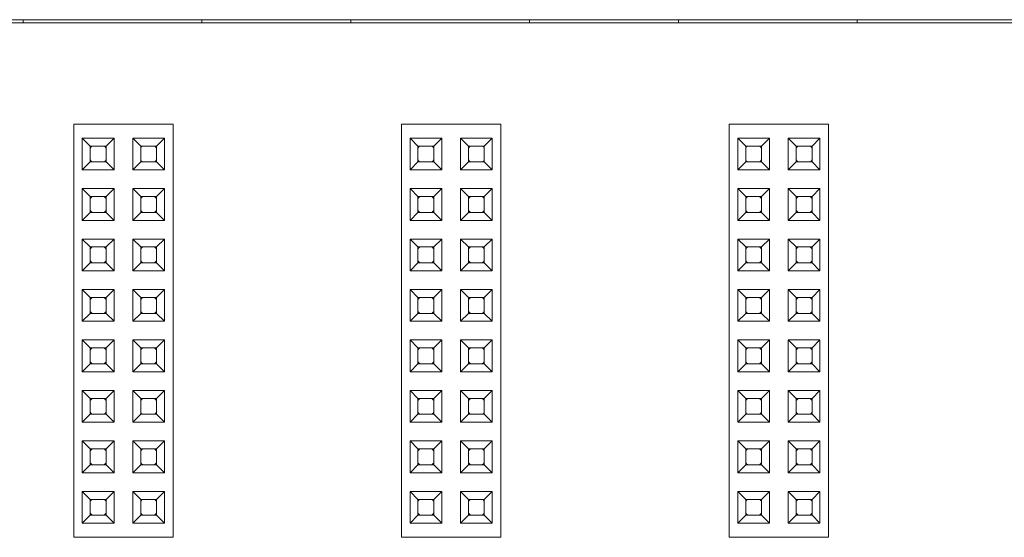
# Paper-space layout 'Blatt2' of a CAD drawing. Header units: millimetres. Extents: x 257 to 862, y 404 to 535.
# Tile 6 of 36: x 365 to 415, y 477 to 503. Entities that reach past the tile are written whole.
import ezdxf

# ---------------------------------------------------------------- set-up
doc = ezdxf.new("R2010")
doc.units = ezdxf.units.MM

psp = doc.layouts.new('Blatt2')

# ---------------------------------------------------------------- linework, layer by layer
at = {"color": 7, "linetype": 'Continuous', "lineweight": 15}
for p, q in [((477.233, 502.74), (312.233, 502.74)), ((365.483, 502.59), (365.483, 502.74)), ((374.483, 502.74), (374.483, 502.59)), ((381.983, 502.59), (381.983, 502.74)), ((390.983, 502.59), (390.983, 502.74)), ((398.483, 502.59), (398.483, 502.74)), ((407.483, 502.59), (407.483, 502.74)), ((826.514, 502.59), (259.333, 502.59)), ((368.033, 476.69), (368.033, 497.49)), ((368.033, 497.49), (373.033, 497.49)), ((373.033, 476.69), (373.033, 497.49)), ((384.533, 497.49), (389.533, 497.49)), ((384.533, 476.69), (384.533, 497.49)), ((389.533, 476.69), (389.533, 497.49)), ((401.033, 476.69), (401.033, 497.49)), ((401.033, 497.49), (406.033, 497.49)), ((406.033, 476.69), (406.033, 497.49)), ((368.463, 496.78), (370.063, 496.78)), ((368.463, 495.18), (368.463, 496.78)), ((368.463, 496.78), (368.863, 496.38)), ((369.663, 496.38), (370.063, 496.78)), ((370.063, 496.78), (370.063, 495.18)), ((371.003, 496.78), (372.603, 496.78)), ((371.003, 495.18), (371.003, 496.78)), ((371.003, 496.78), (371.403, 496.38)), ((372.203, 496.38), (372.603, 496.78)), ((372.603, 496.78), (372.603, 495.18)), ((384.963, 495.18), (384.963, 496.78)), ((384.963, 496.78), (385.363, 496.38)), ((384.963, 496.78), (386.563, 496.78)), ((386.163, 496.38), (386.563, 496.78)), ((386.563, 496.78), (386.563, 495.18)), ((387.503, 495.18), (387.503, 496.78)), ((387.503, 496.78), (387.903, 496.38)), ((387.503, 496.78), (389.103, 496.78)), ((388.703, 496.38), (389.103, 496.78)), ((389.103, 496.78), (389.103, 495.18)), ((401.463, 496.78), (403.063, 496.78)), ((401.463, 496.78), (401.863, 496.38)), ((401.463, 495.18), (401.463, 496.78)), ((402.663, 496.38), (403.063, 496.78)), ((403.063, 496.78), (403.063, 495.18)), ((404.003, 495.18), (404.003, 496.78)), ((404.003, 496.78), (404.403, 496.38)), ((404.003, 496.78), (405.603, 496.78)), ((405.203, 496.38), (405.603, 496.78)), ((405.603, 496.78), (405.603, 495.18)), ((368.863, 495.58), (368.863, 496.38)), ((368.863, 496.38), (369.663, 496.38)), ((369.663, 496.38), (369.663, 495.58)), ((371.403, 496.38), (372.203, 496.38)), ((371.403, 495.58), (371.403, 496.38)), ((372.203, 496.38), (372.203, 495.58)), ((385.363, 495.58), (385.363, 496.38)), ((385.363, 496.38), (386.163, 496.38)), ((386.163, 496.38), (386.163, 495.58)), ((387.903, 495.58), (387.903, 496.38)), ((387.903, 496.38), (388.703, 496.38)), ((388.703, 496.38), (388.703, 495.58)), ((401.863, 496.38), (402.663, 496.38)), ((401.863, 495.58), (401.863, 496.38)), ((402.663, 496.38), (402.663, 495.58)), ((404.403, 495.58), (404.403, 496.38)), ((404.403, 496.38), (405.203, 496.38)), ((405.203, 496.38), (405.203, 495.58)), ((368.463, 495.18), (368.863, 495.58)), ((369.663, 495.58), (368.863, 495.58)), ((370.063, 495.18), (369.663, 495.58)), ((371.003, 495.18), (371.403, 495.58)), ((372.203, 495.58), (371.403, 495.58)), ((372.603, 495.18), (372.203, 495.58)), ((384.963, 495.18), (385.363, 495.58)), ((386.163, 495.58), (385.363, 495.58)), ((386.563, 495.18), (386.163, 495.58)), ((387.503, 495.18), (387.903, 495.58)), ((388.703, 495.58), (387.903, 495.58)), ((389.103, 495.18), (388.703, 495.58)), ((401.463, 495.18), (401.863, 495.58)), ((402.663, 495.58), (401.863, 495.58)), ((403.063, 495.18), (402.663, 495.58)), ((404.003, 495.18), (404.403, 495.58)), ((405.203, 495.58), (404.403, 495.58)), ((405.603, 495.18), (405.203, 495.58)), ((370.063, 495.18), (368.463, 495.18)), ((372.603, 495.18), (371.003, 495.18)), ((386.563, 495.18), (384.963, 495.18)), ((389.103, 495.18), (387.503, 495.18)), ((403.063, 495.18), (401.463, 495.18)), ((405.603, 495.18), (404.003, 495.18)), ((368.463, 494.24), (370.063, 494.24)), ((368.463, 492.64), (368.463, 494.24)), ((368.463, 494.24), (368.863, 493.84)), ((369.663, 493.84), (370.063, 494.24)), ((370.063, 494.24), (370.063, 492.64)), ((371.003, 494.24), (372.603, 494.24)), ((371.003, 492.64), (371.003, 494.24)), ((371.003, 494.24), (371.403, 493.84)), ((372.203, 493.84), (372.603, 494.24)), ((372.603, 494.24), (372.603, 492.64)), ((384.963, 492.64), (384.963, 494.24)), ((384.963, 494.24), (385.363, 493.84)), ((384.963, 494.24), (386.563, 494.24)), ((386.163, 493.84), (386.563, 494.24)), ((386.563, 494.24), (386.563, 492.64)), ((387.503, 492.64), (387.503, 494.24)), ((387.503, 494.24), (387.903, 493.84)), ((387.503, 494.24), (389.103, 494.24)), ((388.703, 493.84), (389.103, 494.24)), ((389.103, 494.24), (389.103, 492.64)), ((401.463, 494.24), (403.063, 494.24)), ((401.463, 494.24), (401.863, 493.84)), ((401.463, 492.64), (401.463, 494.24)), ((402.663, 493.84), (403.063, 494.24)), ((403.063, 494.24), (403.063, 492.64)), ((404.003, 492.64), (404.003, 494.24)), ((404.003, 494.24), (404.403, 493.84)), ((404.003, 494.24), (405.603, 494.24)), ((405.203, 493.84), (405.603, 494.24)), ((405.603, 494.24), (405.603, 492.64)), ((368.863, 493.04), (368.863, 493.84)), ((368.863, 493.84), (369.663, 493.84)), ((369.663, 493.84), (369.663, 493.04)), ((371.403, 493.04), (371.403, 493.84)), ((371.403, 493.84), (372.203, 493.84)), ((372.203, 493.84), (372.203, 493.04)), ((385.363, 493.04), (385.363, 493.84)), ((385.363, 493.84), (386.163, 493.84)), ((386.163, 493.84), (386.163, 493.04)), ((387.903, 493.04), (387.903, 493.84)), ((387.903, 493.84), (388.703, 493.84)), ((388.703, 493.84), (388.703, 493.04)), ((401.863, 493.84), (402.663, 493.84)), ((401.863, 493.04), (401.863, 493.84)), ((402.663, 493.84), (402.663, 493.04)), ((404.403, 493.04), (404.403, 493.84)), ((404.403, 493.84), (405.203, 493.84)), ((405.203, 493.84), (405.203, 493.04)), ((368.463, 492.64), (368.863, 493.04)), ((369.663, 493.04), (368.863, 493.04)), ((370.063, 492.64), (369.663, 493.04)), ((371.003, 492.64), (371.403, 493.04)), ((372.203, 493.04), (371.403, 493.04)), ((372.603, 492.64), (372.203, 493.04)), ((384.963, 492.64), (385.363, 493.04)), ((386.163, 493.04), (385.363, 493.04)), ((386.563, 492.64), (386.163, 493.04)), ((387.503, 492.64), (387.903, 493.04)), ((388.703, 493.04), (387.903, 493.04)), ((389.103, 492.64), (388.703, 493.04)), ((401.463, 492.64), (401.863, 493.04)), ((402.663, 493.04), (401.863, 493.04)), ((403.063, 492.64), (402.663, 493.04)), ((404.003, 492.64), (404.403, 493.04)), ((405.203, 493.04), (404.403, 493.04)), ((405.603, 492.64), (405.203, 493.04)), ((370.063, 492.64), (368.463, 492.64)), ((372.603, 492.64), (371.003, 492.64)), ((386.563, 492.64), (384.963, 492.64)), ((389.103, 492.64), (387.503, 492.64)), ((403.063, 492.64), (401.463, 492.64)), ((405.603, 492.64), (404.003, 492.64)), ((368.463, 491.7), (370.063, 491.7)), ((368.463, 490.1), (368.463, 491.7)), ((368.463, 491.7), (368.863, 491.3)), ((368.863, 490.5), (368.863, 491.3)), ((368.863, 491.3), (369.663, 491.3)), ((369.663, 491.3), (370.063, 491.7)), ((369.663, 491.3), (369.663, 490.5)), ((370.063, 491.7), (370.063, 490.1)), ((371.003, 491.7), (372.603, 491.7)), ((371.003, 490.1), (371.003, 491.7)), ((371.003, 491.7), (371.403, 491.3)), ((371.403, 491.3), (372.203, 491.3)), ((371.403, 490.5), (371.403, 491.3)), ((372.203, 491.3), (372.603, 491.7)), ((372.203, 491.3), (372.203, 490.5)), ((372.603, 491.7), (372.603, 490.1)), ((384.963, 491.7), (386.563, 491.7)), ((384.963, 491.7), (385.363, 491.3)), ((384.963, 490.1), (384.963, 491.7)), ((385.363, 491.3), (386.163, 491.3)), ((385.363, 490.5), (385.363, 491.3)), ((386.163, 491.3), (386.563, 491.7)), ((386.163, 491.3), (386.163, 490.5)), ((386.563, 491.7), (386.563, 490.1)), ((387.503, 490.1), (387.503, 491.7)), ((387.503, 491.7), (387.903, 491.3)), ((387.503, 491.7), (389.103, 491.7)), ((387.903, 490.5), (387.903, 491.3)), ((387.903, 491.3), (388.703, 491.3)), ((388.703, 491.3), (389.103, 491.7)), ((388.703, 491.3), (388.703, 490.5)), ((389.103, 491.7), (389.103, 490.1)), ((401.463, 491.7), (403.063, 491.7)), ((401.463, 491.7), (401.863, 491.3)), ((401.463, 490.1), (401.463, 491.7)), ((401.863, 491.3), (402.663, 491.3)), ((401.863, 490.5), (401.863, 491.3)), ((402.663, 491.3), (403.063, 491.7)), ((402.663, 491.3), (402.663, 490.5)), ((403.063, 491.7), (403.063, 490.1)), ((404.003, 491.7), (405.603, 491.7)), ((404.003, 490.1), (404.003, 491.7)), ((404.003, 491.7), (404.403, 491.3)), ((404.403, 490.5), (404.403, 491.3)), ((404.403, 491.3), (405.203, 491.3)), ((405.203, 491.3), (405.603, 491.7)), ((405.203, 491.3), (405.203, 490.5)), ((405.603, 491.7), (405.603, 490.1)), ((368.463, 490.1), (368.863, 490.5)), ((369.663, 490.5), (368.863, 490.5)), ((370.063, 490.1), (369.663, 490.5)), ((371.003, 490.1), (371.403, 490.5)), ((372.203, 490.5), (371.403, 490.5)), ((372.603, 490.1), (372.203, 490.5)), ((384.963, 490.1), (385.363, 490.5)), ((386.163, 490.5), (385.363, 490.5)), ((386.563, 490.1), (386.163, 490.5)), ((387.503, 490.1), (387.903, 490.5)), ((388.703, 490.5), (387.903, 490.5)), ((389.103, 490.1), (388.703, 490.5)), ((401.463, 490.1), (401.863, 490.5)), ((402.663, 490.5), (401.863, 490.5)), ((403.063, 490.1), (402.663, 490.5)), ((404.003, 490.1), (404.403, 490.5)), ((405.203, 490.5), (404.403, 490.5)), ((405.603, 490.1), (405.203, 490.5)), ((370.063, 490.1), (368.463, 490.1)), ((372.603, 490.1), (371.003, 490.1)), ((386.563, 490.1), (384.963, 490.1)), ((389.103, 490.1), (387.503, 490.1)), ((403.063, 490.1), (401.463, 490.1)), ((405.603, 490.1), (404.003, 490.1)), ((368.463, 489.16), (370.063, 489.16)), ((368.463, 487.56), (368.463, 489.16)), ((368.463, 489.16), (368.863, 488.76)), ((369.663, 488.76), (370.063, 489.16)), ((370.063, 489.16), (370.063, 487.56)), ((371.003, 489.16), (372.603, 489.16)), ((371.003, 487.56), (371.003, 489.16)), ((371.003, 489.16), (371.403, 488.76)), ((372.203, 488.76), (372.603, 489.16)), ((372.603, 489.16), (372.603, 487.56)), ((384.963, 487.56), (384.963, 489.16)), ((384.963, 489.16), (385.363, 488.76)), ((384.963, 489.16), (386.563, 489.16)), ((386.163, 488.76), (386.563, 489.16)), ((386.563, 489.16), (386.563, 487.56)), ((387.503, 487.56), (387.503, 489.16)), ((387.503, 489.16), (387.903, 488.76)), ((387.503, 489.16), (389.103, 489.16)), ((388.703, 488.76), (389.103, 489.16)), ((389.103, 489.16), (389.103, 487.56)), ((401.463, 489.16), (403.063, 489.16)), ((401.463, 489.16), (401.863, 488.76)), ((401.463, 487.56), (401.463, 489.16)), ((402.663, 488.76), (403.063, 489.16)), ((403.063, 489.16), (403.063, 487.56)), ((404.003, 489.16), (405.603, 489.16)), ((404.003, 489.16), (404.403, 488.76)), ((404.003, 487.56), (404.003, 489.16)), ((405.203, 488.76), (405.603, 489.16)), ((405.603, 489.16), (405.603, 487.56)), ((368.863, 487.96), (368.863, 488.76)), ((368.863, 488.76), (369.663, 488.76)), ((369.663, 488.76), (369.663, 487.96)), ((371.403, 488.76), (372.203, 488.76)), ((371.403, 487.96), (371.403, 488.76)), ((372.203, 488.76), (372.203, 487.96)), ((385.363, 487.96), (385.363, 488.76)), ((385.363, 488.76), (386.163, 488.76)), ((386.163, 488.76), (386.163, 487.96)), ((387.903, 487.96), (387.903, 488.76)), ((387.903, 488.76), (388.703, 488.76)), ((388.703, 488.76), (388.703, 487.96)), ((401.863, 488.76), (402.663, 488.76)), ((401.863, 487.96), (401.863, 488.76)), ((402.663, 488.76), (402.663, 487.96)), ((404.403, 488.76), (405.203, 488.76)), ((404.403, 487.96), (404.403, 488.76)), ((405.203, 488.76), (405.203, 487.96)), ((368.463, 487.56), (368.863, 487.96)), ((369.663, 487.96), (368.863, 487.96)), ((370.063, 487.56), (369.663, 487.96)), ((371.003, 487.56), (371.403, 487.96)), ((372.203, 487.96), (371.403, 487.96)), ((372.603, 487.56), (372.203, 487.96)), ((384.963, 487.56), (385.363, 487.96)), ((386.163, 487.96), (385.363, 487.96)), ((386.563, 487.56), (386.163, 487.96)), ((387.503, 487.56), (387.903, 487.96)), ((388.703, 487.96), (387.903, 487.96)), ((389.103, 487.56), (388.703, 487.96)), ((401.463, 487.56), (401.863, 487.96)), ((402.663, 487.96), (401.863, 487.96)), ((403.063, 487.56), (402.663, 487.96)), ((404.003, 487.56), (404.403, 487.96)), ((405.203, 487.96), (404.403, 487.96)), ((405.603, 487.56), (405.203, 487.96)), ((370.063, 487.56), (368.463, 487.56)), ((372.603, 487.56), (371.003, 487.56)), ((386.563, 487.56), (384.963, 487.56)), ((389.103, 487.56), (387.503, 487.56)), ((403.063, 487.56), (401.463, 487.56)), ((405.603, 487.56), (404.003, 487.56)), ((368.463, 486.62), (370.063, 486.62)), ((368.463, 485.02), (368.463, 486.62)), ((368.463, 486.62), (368.863, 486.22)), ((369.663, 486.22), (370.063, 486.62)), ((370.063, 486.62), (370.063, 485.02)), ((371.003, 486.62), (372.603, 486.62)), ((371.003, 485.02), (371.003, 486.62)), ((371.003, 486.62), (371.403, 486.22)), ((372.203, 486.22), (372.603, 486.62)), ((372.603, 486.62), (372.603, 485.02)), ((384.963, 485.02), (384.963, 486.62)), ((384.963, 486.62), (385.363, 486.22)), ((384.963, 486.62), (386.563, 486.62)), ((386.163, 486.22), (386.563, 486.62)), ((386.563, 486.62), (386.563, 485.02)), ((387.503, 485.02), (387.503, 486.62)), ((387.503, 486.62), (387.903, 486.22)), ((387.503, 486.62), (389.103, 486.62)), ((388.703, 486.22), (389.103, 486.62)), ((389.103, 486.62), (389.103, 485.02)), ((401.463, 486.62), (403.063, 486.62)), ((401.463, 485.02), (401.463, 486.62)), ((401.463, 486.62), (401.863, 486.22)), ((402.663, 486.22), (403.063, 486.62)), ((403.063, 486.62), (403.063, 485.02)), ((404.003, 486.62), (405.603, 486.62)), ((404.003, 486.62), (404.403, 486.22)), ((404.003, 485.02), (404.003, 486.62)), ((405.203, 486.22), (405.603, 486.62)), ((405.603, 486.62), (405.603, 485.02)), ((368.863, 485.42), (368.863, 486.22)), ((368.863, 486.22), (369.663, 486.22)), ((369.663, 486.22), (369.663, 485.42)), ((371.403, 486.22), (372.203, 486.22)), ((371.403, 485.42), (371.403, 486.22)), ((372.203, 486.22), (372.203, 485.42)), ((385.363, 485.42), (385.363, 486.22)), ((385.363, 486.22), (386.163, 486.22)), ((386.163, 486.22), (386.163, 485.42)), ((387.903, 485.42), (387.903, 486.22)), ((387.903, 486.22), (388.703, 486.22)), ((388.703, 486.22), (388.703, 485.42)), ((401.863, 486.22), (402.663, 486.22)), ((401.863, 485.42), (401.863, 486.22)), ((402.663, 486.22), (402.663, 485.42)), ((404.403, 486.22), (405.203, 486.22)), ((404.403, 485.42), (404.403, 486.22)), ((405.203, 486.22), (405.203, 485.42)), ((368.463, 485.02), (368.863, 485.42)), ((369.663, 485.42), (368.863, 485.42)), ((370.063, 485.02), (369.663, 485.42)), ((371.003, 485.02), (371.403, 485.42)), ((372.203, 485.42), (371.403, 485.42)), ((372.603, 485.02), (372.203, 485.42)), ((384.963, 485.02), (385.363, 485.42)), ((386.163, 485.42), (385.363, 485.42)), ((386.563, 485.02), (386.163, 485.42)), ((387.503, 485.02), (387.903, 485.42)), ((388.703, 485.42), (387.903, 485.42)), ((389.103, 485.02), (388.703, 485.42)), ((401.463, 485.02), (401.863, 485.42)), ((402.663, 485.42), (401.863, 485.42)), ((403.063, 485.02), (402.663, 485.42)), ((404.003, 485.02), (404.403, 485.42)), ((405.203, 485.42), (404.403, 485.42)), ((405.603, 485.02), (405.203, 485.42)), ((370.063, 485.02), (368.463, 485.02)), ((372.603, 485.02), (371.003, 485.02)), ((386.563, 485.02), (384.963, 485.02)), ((389.103, 485.02), (387.503, 485.02)), ((403.063, 485.02), (401.463, 485.02)), ((405.603, 485.02), (404.003, 485.02)), ((368.463, 484.08), (370.063, 484.08)), ((368.463, 482.48), (368.463, 484.08)), ((368.463, 484.08), (368.863, 483.68)), ((369.663, 483.68), (370.063, 484.08)), ((370.063, 484.08), (370.063, 482.48)), ((371.003, 484.08), (372.603, 484.08)), ((371.003, 482.48), (371.003, 484.08)), ((371.003, 484.08), (371.403, 483.68)), ((372.203, 483.68), (372.603, 484.08)), ((372.603, 484.08), (372.603, 482.48)), ((384.963, 482.48), (384.963, 484.08)), ((384.963, 484.08), (385.363, 483.68)), ((384.963, 484.08), (386.563, 484.08)), ((386.163, 483.68), (386.563, 484.08)), ((386.563, 484.08), (386.563, 482.48)), ((387.503, 484.08), (389.103, 484.08)), ((387.503, 484.08), (387.903, 483.68)), ((387.503, 482.48), (387.503, 484.08)), ((388.703, 483.68), (389.103, 484.08)), ((389.103, 484.08), (389.103, 482.48)), ((401.463, 484.08), (403.063, 484.08)), ((401.463, 484.08), (401.863, 483.68)), ((401.463, 482.48), (401.463, 484.08)), ((402.663, 483.68), (403.063, 484.08)), ((403.063, 484.08), (403.063, 482.48)), ((404.003, 484.08), (405.603, 484.08)), ((404.003, 484.08), (404.403, 483.68)), ((404.003, 482.48), (404.003, 484.08)), ((405.203, 483.68), (405.603, 484.08)), ((405.603, 484.08), (405.603, 482.48)), ((368.863, 482.88), (368.863, 483.68)), ((368.863, 483.68), (369.663, 483.68)), ((369.663, 483.68), (369.663, 482.88)), ((371.403, 483.68), (372.203, 483.68)), ((371.403, 482.88), (371.403, 483.68)), ((372.203, 483.68), (372.203, 482.88)), ((385.363, 482.88), (385.363, 483.68)), ((385.363, 483.68), (386.163, 483.68)), ((386.163, 483.68), (386.163, 482.88)), ((387.903, 483.68), (388.703, 483.68)), ((387.903, 482.88), (387.903, 483.68)), ((388.703, 483.68), (388.703, 482.88)), ((401.863, 483.68), (402.663, 483.68)), ((401.863, 482.88), (401.863, 483.68)), ((402.663, 483.68), (402.663, 482.88)), ((404.403, 483.68), (405.203, 483.68)), ((404.403, 482.88), (404.403, 483.68)), ((405.203, 483.68), (405.203, 482.88)), ((368.463, 482.48), (368.863, 482.88)), ((369.663, 482.88), (368.863, 482.88)), ((370.063, 482.48), (369.663, 482.88)), ((371.003, 482.48), (371.403, 482.88)), ((372.203, 482.88), (371.403, 482.88)), ((372.603, 482.48), (372.203, 482.88)), ((384.963, 482.48), (385.363, 482.88)), ((386.163, 482.88), (385.363, 482.88)), ((386.563, 482.48), (386.163, 482.88)), ((387.503, 482.48), (387.903, 482.88)), ((388.703, 482.88), (387.903, 482.88)), ((389.103, 482.48), (388.703, 482.88)), ((401.463, 482.48), (401.863, 482.88)), ((402.663, 482.88), (401.863, 482.88)), ((403.063, 482.48), (402.663, 482.88)), ((404.003, 482.48), (404.403, 482.88)), ((405.203, 482.88), (404.403, 482.88)), ((405.603, 482.48), (405.203, 482.88)), ((370.063, 482.48), (368.463, 482.48)), ((372.603, 482.48), (371.003, 482.48)), ((386.563, 482.48), (384.963, 482.48)), ((389.103, 482.48), (387.503, 482.48)), ((403.063, 482.48), (401.463, 482.48)), ((405.603, 482.48), (404.003, 482.48)), ((368.463, 481.54), (370.063, 481.54)), ((368.463, 479.94), (368.463, 481.54)), ((368.463, 481.54), (368.863, 481.14)), ((369.663, 481.14), (370.063, 481.54)), ((370.063, 481.54), (370.063, 479.94)), ((371.003, 481.54), (372.603, 481.54)), ((371.003, 479.94), (371.003, 481.54)), ((371.003, 481.54), (371.403, 481.14)), ((372.203, 481.14), (372.603, 481.54)), ((372.603, 481.54), (372.603, 479.94)), ((384.963, 479.94), (384.963, 481.54)), ((384.963, 481.54), (385.363, 481.14)), ((384.963, 481.54), (386.563, 481.54)), ((386.163, 481.14), (386.563, 481.54)), ((386.563, 481.54), (386.563, 479.94)), ((387.503, 481.54), (389.103, 481.54)), ((387.503, 479.94), (387.503, 481.54)), ((387.503, 481.54), (387.903, 481.14)), ((388.703, 481.14), (389.103, 481.54)), ((389.103, 481.54), (389.103, 479.94)), ((401.463, 481.54), (403.063, 481.54)), ((401.463, 481.54), (401.863, 481.14)), ((401.463, 479.94), (401.463, 481.54)), ((402.663, 481.14), (403.063, 481.54)), ((403.063, 481.54), (403.063, 479.94)), ((404.003, 479.94), (404.003, 481.54)), ((404.003, 481.54), (404.403, 481.14)), ((404.003, 481.54), (405.603, 481.54)), ((405.203, 481.14), (405.603, 481.54)), ((405.603, 481.54), (405.603, 479.94)), ((368.863, 481.14), (369.663, 481.14)), ((368.863, 480.34), (368.863, 481.14)), ((369.663, 481.14), (369.663, 480.34)), ((371.403, 480.34), (371.403, 481.14)), ((371.403, 481.14), (372.203, 481.14)), ((372.203, 481.14), (372.203, 480.34)), ((385.363, 480.34), (385.363, 481.14)), ((385.363, 481.14), (386.163, 481.14)), ((386.163, 481.14), (386.163, 480.34)), ((387.903, 480.34), (387.903, 481.14)), ((387.903, 481.14), (388.703, 481.14)), ((388.703, 481.14), (388.703, 480.34)), ((401.863, 481.14), (402.663, 481.14)), ((401.863, 480.34), (401.863, 481.14)), ((402.663, 481.14), (402.663, 480.34)), ((404.403, 480.34), (404.403, 481.14)), ((404.403, 481.14), (405.203, 481.14)), ((405.203, 481.14), (405.203, 480.34)), ((368.463, 479.94), (368.863, 480.34)), ((370.063, 479.94), (368.463, 479.94)), ((369.663, 480.34), (368.863, 480.34)), ((370.063, 479.94), (369.663, 480.34)), ((371.003, 479.94), (371.403, 480.34)), ((372.603, 479.94), (371.003, 479.94)), ((372.203, 480.34), (371.403, 480.34)), ((372.603, 479.94), (372.203, 480.34)), ((384.963, 479.94), (385.363, 480.34)), ((386.563, 479.94), (384.963, 479.94)), ((386.163, 480.34), (385.363, 480.34)), ((386.563, 479.94), (386.163, 480.34)), ((387.503, 479.94), (387.903, 480.34)), ((389.103, 479.94), (387.503, 479.94)), ((388.703, 480.34), (387.903, 480.34)), ((389.103, 479.94), (388.703, 480.34)), ((401.463, 479.94), (401.863, 480.34)), ((403.063, 479.94), (401.463, 479.94)), ((402.663, 480.34), (401.863, 480.34)), ((403.063, 479.94), (402.663, 480.34)), ((404.003, 479.94), (404.403, 480.34)), ((405.603, 479.94), (404.003, 479.94)), ((405.203, 480.34), (404.403, 480.34)), ((405.603, 479.94), (405.203, 480.34)), ((368.463, 479), (370.063, 479)), ((368.463, 477.4), (368.463, 479)), ((368.463, 479), (368.863, 478.6)), ((369.663, 478.6), (370.063, 479)), ((370.063, 479), (370.063, 477.4)), ((371.003, 479), (372.603, 479)), ((371.003, 477.4), (371.003, 479)), ((371.003, 479), (371.403, 478.6)), ((372.203, 478.6), (372.603, 479)), ((372.603, 479), (372.603, 477.4)), ((384.963, 477.4), (384.963, 479)), ((384.963, 479), (385.363, 478.6)), ((384.963, 479), (386.563, 479)), ((386.163, 478.6), (386.563, 479)), ((386.563, 479), (386.563, 477.4)), ((387.503, 479), (389.103, 479)), ((387.503, 477.4), (387.503, 479)), ((387.503, 479), (387.903, 478.6)), ((388.703, 478.6), (389.103, 479)), ((389.103, 479), (389.103, 477.4)), ((401.463, 477.4), (401.463, 479)), ((401.463, 479), (401.863, 478.6)), ((401.463, 479), (403.063, 479)), ((402.663, 478.6), (403.063, 479)), ((403.063, 479), (403.063, 477.4)), ((404.003, 479), (405.603, 479)), ((404.003, 479), (404.403, 478.6)), ((404.003, 477.4), (404.003, 479)), ((405.203, 478.6), (405.603, 479)), ((405.603, 479), (405.603, 477.4)), ((368.863, 477.8), (368.863, 478.6)), ((368.863, 478.6), (369.663, 478.6)), ((369.663, 478.6), (369.663, 477.8)), ((371.403, 478.6), (372.203, 478.6)), ((371.403, 477.8), (371.403, 478.6)), ((372.203, 478.6), (372.203, 477.8)), ((385.363, 477.8), (385.363, 478.6)), ((385.363, 478.6), (386.163, 478.6)), ((386.163, 478.6), (386.163, 477.8)), ((387.903, 478.6), (388.703, 478.6)), ((387.903, 477.8), (387.903, 478.6)), ((388.703, 478.6), (388.703, 477.8)), ((401.863, 477.8), (401.863, 478.6)), ((401.863, 478.6), (402.663, 478.6)), ((402.663, 478.6), (402.663, 477.8)), ((404.403, 478.6), (405.203, 478.6)), ((404.403, 477.8), (404.403, 478.6)), ((405.203, 478.6), (405.203, 477.8)), ((368.463, 477.4), (368.863, 477.8)), ((370.063, 477.4), (368.463, 477.4)), ((369.663, 477.8), (368.863, 477.8)), ((370.063, 477.4), (369.663, 477.8)), ((371.003, 477.4), (371.403, 477.8)), ((372.603, 477.4), (371.003, 477.4)), ((372.203, 477.8), (371.403, 477.8)), ((372.603, 477.4), (372.203, 477.8)), ((384.963, 477.4), (385.363, 477.8)), ((386.563, 477.4), (384.963, 477.4)), ((386.163, 477.8), (385.363, 477.8)), ((386.563, 477.4), (386.163, 477.8)), ((387.503, 477.4), (387.903, 477.8)), ((389.103, 477.4), (387.503, 477.4)), ((388.703, 477.8), (387.903, 477.8)), ((389.103, 477.4), (388.703, 477.8)), ((401.463, 477.4), (401.863, 477.8)), ((403.063, 477.4), (401.463, 477.4)), ((402.663, 477.8), (401.863, 477.8)), ((403.063, 477.4), (402.663, 477.8)), ((404.003, 477.4), (404.403, 477.8)), ((405.603, 477.4), (404.003, 477.4)), ((405.203, 477.8), (404.403, 477.8)), ((405.603, 477.4), (405.203, 477.8)), ((368.033, 476.69), (373.033, 476.69)), ((384.533, 476.69), (389.533, 476.69)), ((401.033, 476.69), (406.033, 476.69))]:
    psp.add_line(p, q, dxfattribs=at)
at = {"color": 7, "linetype": 'Continuous', "lineweight": 15, "flags": 128}
for points in [[(368.863, 496.28), (368.909, 496.333), (368.963, 496.38)], [(369.563, 496.38), (369.616, 496.333), (369.663, 496.28)], [(371.403, 496.28), (371.449, 496.333), (371.503, 496.38)], [(372.103, 496.38), (372.156, 496.333), (372.203, 496.28)], [(385.363, 496.28), (385.409, 496.333), (385.463, 496.38)], [(386.063, 496.38), (386.116, 496.333), (386.163, 496.28)], [(387.903, 496.28), (387.949, 496.333), (388.003, 496.38)], [(388.603, 496.38), (388.656, 496.333), (388.703, 496.28)], [(401.863, 496.28), (401.909, 496.333), (401.963, 496.38)], [(402.563, 496.38), (402.616, 496.333), (402.663, 496.28)], [(404.403, 496.28), (404.449, 496.333), (404.503, 496.38)], [(405.103, 496.38), (405.156, 496.333), (405.203, 496.28)], [(368.963, 495.58), (368.909, 495.626), (368.863, 495.68)], [(369.663, 495.68), (369.616, 495.626), (369.563, 495.58)], [(371.503, 495.58), (371.449, 495.626), (371.403, 495.68)], [(372.203, 495.68), (372.156, 495.626), (372.103, 495.58)], [(385.463, 495.58), (385.409, 495.626), (385.363, 495.68)], [(386.163, 495.68), (386.116, 495.626), (386.063, 495.58)], [(388.003, 495.58), (387.949, 495.626), (387.903, 495.68)], [(388.703, 495.68), (388.656, 495.626), (388.603, 495.58)], [(401.963, 495.58), (401.909, 495.626), (401.863, 495.68)], [(402.663, 495.68), (402.616, 495.626), (402.563, 495.58)], [(404.503, 495.58), (404.449, 495.626), (404.403, 495.68)], [(405.203, 495.68), (405.156, 495.626), (405.103, 495.58)], [(368.863, 493.74), (368.909, 493.793), (368.963, 493.84)], [(369.563, 493.84), (369.616, 493.793), (369.663, 493.74)], [(371.403, 493.74), (371.449, 493.793), (371.503, 493.84)], [(372.103, 493.84), (372.156, 493.793), (372.203, 493.74)], [(385.363, 493.74), (385.409, 493.793), (385.463, 493.84)], [(386.063, 493.84), (386.116, 493.793), (386.163, 493.74)], [(387.903, 493.74), (387.949, 493.793), (388.003, 493.84)], [(388.603, 493.84), (388.656, 493.793), (388.703, 493.74)], [(401.863, 493.74), (401.909, 493.793), (401.963, 493.84)], [(402.563, 493.84), (402.616, 493.793), (402.663, 493.74)], [(404.403, 493.74), (404.449, 493.793), (404.503, 493.84)], [(405.103, 493.84), (405.156, 493.793), (405.203, 493.74)], [(368.963, 493.04), (368.909, 493.086), (368.863, 493.14)], [(369.663, 493.14), (369.616, 493.086), (369.563, 493.04)], [(371.503, 493.04), (371.449, 493.086), (371.403, 493.14)], [(372.203, 493.14), (372.156, 493.086), (372.103, 493.04)], [(385.463, 493.04), (385.409, 493.086), (385.363, 493.14)], [(386.163, 493.14), (386.116, 493.086), (386.063, 493.04)], [(388.003, 493.04), (387.949, 493.086), (387.903, 493.14)], [(388.703, 493.14), (388.656, 493.086), (388.603, 493.04)], [(401.963, 493.04), (401.909, 493.086), (401.863, 493.14)], [(402.663, 493.14), (402.616, 493.086), (402.563, 493.04)], [(404.503, 493.04), (404.449, 493.086), (404.403, 493.14)], [(405.203, 493.14), (405.156, 493.086), (405.103, 493.04)], [(368.863, 491.2), (368.909, 491.253), (368.963, 491.3)], [(369.563, 491.3), (369.616, 491.253), (369.663, 491.2)], [(371.403, 491.2), (371.449, 491.253), (371.503, 491.3)], [(372.103, 491.3), (372.156, 491.253), (372.203, 491.2)], [(385.363, 491.2), (385.409, 491.253), (385.463, 491.3)], [(386.063, 491.3), (386.116, 491.253), (386.163, 491.2)], [(387.903, 491.2), (387.949, 491.253), (388.003, 491.3)], [(388.603, 491.3), (388.656, 491.253), (388.703, 491.2)], [(401.863, 491.2), (401.909, 491.253), (401.963, 491.3)], [(402.563, 491.3), (402.616, 491.253), (402.663, 491.2)], [(404.403, 491.2), (404.449, 491.253), (404.503, 491.3)], [(405.103, 491.3), (405.156, 491.253), (405.203, 491.2)], [(368.963, 490.5), (368.909, 490.546), (368.863, 490.6)], [(369.663, 490.6), (369.616, 490.546), (369.563, 490.5)], [(371.503, 490.5), (371.449, 490.546), (371.403, 490.6)], [(372.203, 490.6), (372.156, 490.546), (372.103, 490.5)], [(385.463, 490.5), (385.409, 490.546), (385.363, 490.6)], [(386.163, 490.6), (386.116, 490.546), (386.063, 490.5)], [(388.003, 490.5), (387.949, 490.546), (387.903, 490.6)], [(388.703, 490.6), (388.656, 490.546), (388.603, 490.5)], [(401.963, 490.5), (401.909, 490.546), (401.863, 490.6)], [(402.663, 490.6), (402.616, 490.546), (402.563, 490.5)], [(404.503, 490.5), (404.449, 490.546), (404.403, 490.6)], [(405.203, 490.6), (405.156, 490.546), (405.103, 490.5)], [(368.863, 488.66), (368.909, 488.713), (368.963, 488.76)], [(369.563, 488.76), (369.616, 488.713), (369.663, 488.66)], [(371.403, 488.66), (371.449, 488.713), (371.503, 488.76)], [(372.103, 488.76), (372.156, 488.713), (372.203, 488.66)], [(385.363, 488.66), (385.409, 488.713), (385.463, 488.76)], [(386.063, 488.76), (386.116, 488.713), (386.163, 488.66)], [(387.903, 488.66), (387.949, 488.713), (388.003, 488.76)], [(388.603, 488.76), (388.656, 488.713), (388.703, 488.66)], [(401.863, 488.66), (401.909, 488.713), (401.963, 488.76)], [(402.563, 488.76), (402.616, 488.713), (402.663, 488.66)], [(404.403, 488.66), (404.449, 488.713), (404.503, 488.76)], [(405.103, 488.76), (405.156, 488.713), (405.203, 488.66)], [(368.963, 487.96), (368.909, 488.006), (368.863, 488.06)], [(369.663, 488.06), (369.616, 488.006), (369.563, 487.96)], [(371.503, 487.96), (371.449, 488.006), (371.403, 488.06)], [(372.203, 488.06), (372.156, 488.006), (372.103, 487.96)], [(385.463, 487.96), (385.409, 488.006), (385.363, 488.06)], [(386.163, 488.06), (386.116, 488.006), (386.063, 487.96)], [(388.003, 487.96), (387.949, 488.006), (387.903, 488.06)], [(388.703, 488.06), (388.656, 488.006), (388.603, 487.96)], [(401.963, 487.96), (401.909, 488.006), (401.863, 488.06)], [(402.663, 488.06), (402.616, 488.006), (402.563, 487.96)], [(404.503, 487.96), (404.449, 488.006), (404.403, 488.06)], [(405.203, 488.06), (405.156, 488.006), (405.103, 487.96)], [(368.863, 486.12), (368.909, 486.173), (368.963, 486.22)], [(369.563, 486.22), (369.616, 486.173), (369.663, 486.12)], [(371.403, 486.12), (371.449, 486.173), (371.503, 486.22)], [(372.103, 486.22), (372.156, 486.173), (372.203, 486.12)], [(385.363, 486.12), (385.409, 486.173), (385.463, 486.22)], [(386.063, 486.22), (386.116, 486.173), (386.163, 486.12)], [(387.903, 486.12), (387.949, 486.173), (388.003, 486.22)], [(388.603, 486.22), (388.656, 486.173), (388.703, 486.12)], [(401.863, 486.12), (401.909, 486.173), (401.963, 486.22)], [(402.563, 486.22), (402.616, 486.173), (402.663, 486.12)], [(404.403, 486.12), (404.449, 486.173), (404.503, 486.22)], [(405.103, 486.22), (405.156, 486.173), (405.203, 486.12)], [(368.963, 485.42), (368.909, 485.466), (368.863, 485.52)], [(369.663, 485.52), (369.616, 485.466), (369.563, 485.42)], [(371.503, 485.42), (371.449, 485.466), (371.403, 485.52)], [(372.203, 485.52), (372.156, 485.466), (372.103, 485.42)], [(385.463, 485.42), (385.409, 485.466), (385.363, 485.52)], [(386.163, 485.52), (386.116, 485.466), (386.063, 485.42)], [(388.003, 485.42), (387.949, 485.466), (387.903, 485.52)], [(388.703, 485.52), (388.656, 485.466), (388.603, 485.42)], [(401.963, 485.42), (401.909, 485.466), (401.863, 485.52)], [(402.663, 485.52), (402.616, 485.466), (402.563, 485.42)], [(404.503, 485.42), (404.449, 485.466), (404.403, 485.52)], [(405.203, 485.52), (405.156, 485.466), (405.103, 485.42)], [(368.863, 483.58), (368.909, 483.633), (368.963, 483.68)], [(369.563, 483.68), (369.616, 483.633), (369.663, 483.58)], [(371.403, 483.58), (371.449, 483.633), (371.503, 483.68)], [(372.103, 483.68), (372.156, 483.633), (372.203, 483.58)], [(385.363, 483.58), (385.409, 483.633), (385.463, 483.68)], [(386.063, 483.68), (386.116, 483.633), (386.163, 483.58)], [(387.903, 483.58), (387.949, 483.633), (388.003, 483.68)], [(388.603, 483.68), (388.656, 483.633), (388.703, 483.58)], [(401.863, 483.58), (401.909, 483.633), (401.963, 483.68)], [(402.563, 483.68), (402.616, 483.633), (402.663, 483.58)], [(404.403, 483.58), (404.449, 483.633), (404.503, 483.68)], [(405.103, 483.68), (405.156, 483.633), (405.203, 483.58)], [(368.963, 482.88), (368.909, 482.926), (368.863, 482.98)], [(369.663, 482.98), (369.616, 482.926), (369.563, 482.88)], [(371.503, 482.88), (371.449, 482.926), (371.403, 482.98)], [(372.203, 482.98), (372.156, 482.926), (372.103, 482.88)], [(385.463, 482.88), (385.409, 482.926), (385.363, 482.98)], [(386.163, 482.98), (386.116, 482.926), (386.063, 482.88)], [(388.003, 482.88), (387.949, 482.926), (387.903, 482.98)], [(388.703, 482.98), (388.656, 482.926), (388.603, 482.88)], [(401.963, 482.88), (401.909, 482.926), (401.863, 482.98)], [(402.663, 482.98), (402.616, 482.926), (402.563, 482.88)], [(404.503, 482.88), (404.449, 482.926), (404.403, 482.98)], [(405.203, 482.98), (405.156, 482.926), (405.103, 482.88)], [(368.863, 481.04), (368.909, 481.093), (368.963, 481.14)], [(369.563, 481.14), (369.616, 481.093), (369.663, 481.04)], [(371.403, 481.04), (371.449, 481.093), (371.503, 481.14)], [(372.103, 481.14), (372.156, 481.093), (372.203, 481.04)], [(385.363, 481.04), (385.409, 481.093), (385.463, 481.14)], [(386.063, 481.14), (386.116, 481.093), (386.163, 481.04)], [(387.903, 481.04), (387.949, 481.093), (388.003, 481.14)], [(388.603, 481.14), (388.656, 481.093), (388.703, 481.04)], [(401.863, 481.04), (401.909, 481.093), (401.963, 481.14)], [(402.563, 481.14), (402.616, 481.093), (402.663, 481.04)], [(404.403, 481.04), (404.449, 481.093), (404.503, 481.14)], [(405.103, 481.14), (405.156, 481.093), (405.203, 481.04)], [(368.963, 480.34), (368.909, 480.386), (368.863, 480.44)], [(369.663, 480.44), (369.616, 480.386), (369.563, 480.34)], [(371.503, 480.34), (371.449, 480.386), (371.403, 480.44)], [(372.203, 480.44), (372.156, 480.386), (372.103, 480.34)], [(385.463, 480.34), (385.409, 480.386), (385.363, 480.44)], [(386.163, 480.44), (386.116, 480.386), (386.063, 480.34)], [(388.003, 480.34), (387.949, 480.386), (387.903, 480.44)], [(388.703, 480.44), (388.656, 480.386), (388.603, 480.34)], [(401.963, 480.34), (401.909, 480.386), (401.863, 480.44)], [(402.663, 480.44), (402.616, 480.386), (402.563, 480.34)], [(404.503, 480.34), (404.449, 480.386), (404.403, 480.44)], [(405.203, 480.44), (405.156, 480.386), (405.103, 480.34)], [(368.863, 478.5), (368.909, 478.553), (368.963, 478.6)], [(369.563, 478.6), (369.616, 478.553), (369.663, 478.5)], [(371.403, 478.5), (371.449, 478.553), (371.503, 478.6)], [(372.103, 478.6), (372.156, 478.553), (372.203, 478.5)], [(385.363, 478.5), (385.409, 478.553), (385.463, 478.6)], [(386.063, 478.6), (386.116, 478.553), (386.163, 478.5)], [(387.903, 478.5), (387.949, 478.553), (388.003, 478.6)], [(388.603, 478.6), (388.656, 478.553), (388.703, 478.5)], [(401.863, 478.5), (401.909, 478.553), (401.963, 478.6)], [(402.563, 478.6), (402.616, 478.553), (402.663, 478.5)], [(404.403, 478.5), (404.449, 478.553), (404.503, 478.6)], [(405.103, 478.6), (405.156, 478.553), (405.203, 478.5)], [(368.963, 477.8), (368.909, 477.846), (368.863, 477.9)], [(369.663, 477.9), (369.616, 477.846), (369.563, 477.8)], [(371.503, 477.8), (371.449, 477.846), (371.403, 477.9)], [(372.203, 477.9), (372.156, 477.846), (372.103, 477.8)], [(385.463, 477.8), (385.409, 477.846), (385.363, 477.9)], [(386.163, 477.9), (386.116, 477.846), (386.063, 477.8)], [(388.003, 477.8), (387.949, 477.846), (387.903, 477.9)], [(388.703, 477.9), (388.656, 477.846), (388.603, 477.8)], [(401.963, 477.8), (401.909, 477.846), (401.863, 477.9)], [(402.663, 477.9), (402.616, 477.846), (402.563, 477.8)], [(404.503, 477.8), (404.449, 477.846), (404.403, 477.9)], [(405.203, 477.9), (405.156, 477.846), (405.103, 477.8)]]:
    psp.add_lwpolyline(points, dxfattribs=at)

doc.saveas('drawing.dxf')
